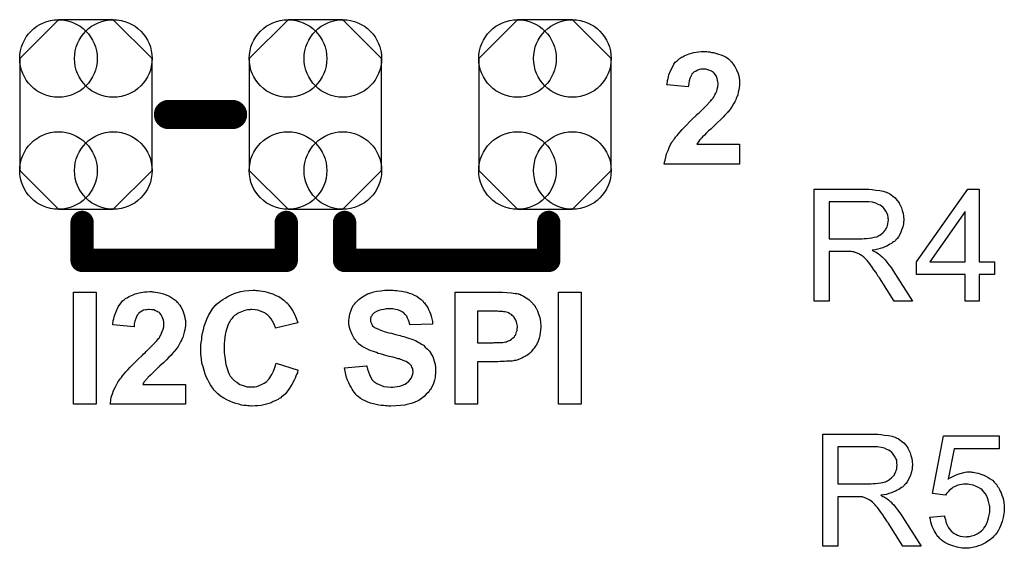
# Model space of a CAD drawing. Extents: x -0.07 to 0.95, y -0.15 to 1.54.
# Tile 4 of 23: x 0.35 to 0.69, y 0.17 to 0.35. Entities that reach past the tile are written whole.
import ezdxf

# ---------------------------------------------------------------- set-up
doc = ezdxf.new("R2010")
doc.units = 0
doc.layers.get('0').update_dxf_attribs({"linetype": 'CONTINUOUS'})
doc.layers.add('gto', color=2, linetype='CONTINUOUS')
doc.layers.add('gts', color=1, linetype='CONTINUOUS')

# ---------------------------------------------------------------- blocks, each defined once
blk = doc.blocks.new('D30')
at = {"const_width": 0.005}
blk.add_lwpolyline([(-0.0025, 0, 1), (0.0025, 0, 1)], format="xyb", close=True, dxfattribs=at)
blk = doc.blocks.new('D65')
at = {"const_width": 0.004}
blk.add_lwpolyline([(-0.002, 0, 1), (0.002, 0, 1)], format="xyb", close=True, dxfattribs=at)
blk = doc.blocks.new('D75')
blk.add_lwpolyline([(-0.0227, 0.0192), (-0.0227, -0.0192), (-0.0094, -0.0325), (0.0094, -0.0325), (0.0227, -0.0192), (0.0227, 0.0192), (0.0094, 0.0325), (-0.0094, 0.0325)], close=True)
for centre in [(-0.0094, 0.0192), (0.0094, 0.0192), (-0.0094, -0.0192), (0.0094, -0.0192)]:
    blk.add_circle(centre, 0.0133)

msp = doc.modelspace()

# ---------------------------------------------------------------- linework, layer by layer
at = {"layer": 'gto', "color": 2}
for points in [[(0.5842, 0.3376), (0.5847, 0.3375), (0.5852, 0.3375), (0.5858, 0.3373), (0.5865, 0.3372), (0.5879, 0.3368), (0.5894, 0.3363), (0.5902, 0.336), (0.5908, 0.3356), (0.5916, 0.3351), (0.5922, 0.3345), (0.5922, 0.3345), (0.5923, 0.3344), (0.5924, 0.3342), (0.5927, 0.334), (0.5929, 0.3337), (0.5932, 0.3333), (0.5935, 0.3329), (0.5938, 0.3324), (0.5944, 0.3313), (0.5949, 0.33), (0.5952, 0.3293), (0.5953, 0.3285), (0.5954, 0.3277), (0.5954, 0.3269), (0.5954, 0.3267), (0.5954, 0.3264), (0.5954, 0.3259), (0.5953, 0.3253), (0.5952, 0.3245), (0.595, 0.3237), (0.5948, 0.3228), (0.5945, 0.3219), (0.5944, 0.3218), (0.5943, 0.3215), (0.5941, 0.321), (0.5938, 0.3204), (0.5934, 0.3197), (0.5929, 0.3189), (0.5923, 0.318), (0.5916, 0.317), (0.5915, 0.317), (0.5913, 0.3167), (0.5909, 0.3163), (0.5904, 0.3158), (0.5898, 0.3151), (0.5889, 0.3142), (0.5879, 0.3133), (0.5867, 0.3121), (0.5867, 0.312), (0.5866, 0.312), (0.5864, 0.3118), (0.5862, 0.3116), (0.5856, 0.311), (0.5848, 0.3104), (0.5841, 0.3097), (0.5834, 0.3089), (0.5827, 0.3083), (0.5825, 0.308), (0.5823, 0.3078), (0.5822, 0.3078), (0.5821, 0.3077), (0.582, 0.3074), (0.5817, 0.3072), (0.5812, 0.3065), (0.5808, 0.3058), (0.5954, 0.3058), (0.5954, 0.299), (0.5696, 0.299), (0.5696, 0.2991), (0.5696, 0.2992), (0.5697, 0.2994), (0.5697, 0.2997), (0.5698, 0.3), (0.5699, 0.3004), (0.5701, 0.3014), (0.5704, 0.3025), (0.5709, 0.3037), (0.5714, 0.305), (0.5721, 0.3063), (0.5721, 0.3064), (0.5722, 0.3065), (0.5724, 0.3067), (0.5726, 0.3069), (0.5728, 0.3073), (0.5731, 0.3077), (0.5735, 0.3082), (0.574, 0.3088), (0.5745, 0.3094), (0.5751, 0.3101), (0.5757, 0.3109), (0.5765, 0.3117), (0.5773, 0.3125), (0.5783, 0.3135), (0.5793, 0.3145), (0.5804, 0.3155), (0.5805, 0.3156), (0.5806, 0.3158), (0.5808, 0.316), (0.5812, 0.3163), (0.5816, 0.3166), (0.5821, 0.3171), (0.5831, 0.3181), (0.5841, 0.3191), (0.5851, 0.3202), (0.5855, 0.3206), (0.5859, 0.3211), (0.5863, 0.3215), (0.5865, 0.3219), (0.5866, 0.322), (0.5867, 0.3223), (0.587, 0.3227), (0.5873, 0.3233), (0.5876, 0.324), (0.5878, 0.3247), (0.588, 0.3255), (0.5881, 0.3264), (0.5881, 0.3264), (0.5881, 0.3265), (0.5881, 0.3267), (0.588, 0.3272), (0.5879, 0.3278), (0.5877, 0.3284), (0.5875, 0.329), (0.5872, 0.3296), (0.5867, 0.3302), (0.5867, 0.3302), (0.5865, 0.3304), (0.5862, 0.3306), (0.5858, 0.3309), (0.5852, 0.3311), (0.5846, 0.3313), (0.5839, 0.3315), (0.5831, 0.3315), (0.5827, 0.3315), (0.5822, 0.3315), (0.5817, 0.3314), (0.5811, 0.3312), (0.5805, 0.3309), (0.5799, 0.3306), (0.5793, 0.3301), (0.5793, 0.3301), (0.5791, 0.3299), (0.5789, 0.3295), (0.5787, 0.329), (0.5784, 0.3284), (0.5782, 0.3276), (0.578, 0.3266), (0.5778, 0.3255), (0.5705, 0.3262), (0.5705, 0.3263), (0.5706, 0.3265), (0.5706, 0.3268), (0.5707, 0.3272), (0.5707, 0.3277), (0.5709, 0.3283), (0.5711, 0.3289), (0.5712, 0.3296), (0.5718, 0.331), (0.5725, 0.3325), (0.5729, 0.3332), (0.5734, 0.3339), (0.574, 0.3344), (0.5746, 0.335), (0.5746, 0.335), (0.5747, 0.3351), (0.5749, 0.3352), (0.5752, 0.3354), (0.5755, 0.3356), (0.576, 0.3358), (0.5764, 0.3361), (0.577, 0.3363), (0.5776, 0.3366), (0.5782, 0.3368), (0.5797, 0.3372), (0.5814, 0.3375), (0.5823, 0.3376), (0.5832, 0.3376), (0.5838, 0.3376), (0.5842, 0.3376)], [(0.6393, 0.2904), (0.6398, 0.2904), (0.6409, 0.2903), (0.6421, 0.2901), (0.6435, 0.29), (0.6447, 0.2897), (0.6453, 0.2895), (0.6458, 0.2894), (0.6459, 0.2894), (0.6459, 0.2893), (0.6463, 0.2891), (0.6468, 0.2889), (0.6474, 0.2885), (0.648, 0.288), (0.6488, 0.2874), (0.6494, 0.2866), (0.6501, 0.2857), (0.6501, 0.2856), (0.6501, 0.2856), (0.6504, 0.2852), (0.6506, 0.2847), (0.6509, 0.284), (0.6512, 0.2831), (0.6515, 0.2821), (0.6516, 0.2811), (0.6517, 0.2799), (0.6517, 0.2799), (0.6517, 0.2797), (0.6517, 0.2795), (0.6516, 0.2792), (0.6516, 0.2789), (0.6516, 0.2785), (0.6514, 0.2775), (0.651, 0.2764), (0.6506, 0.2753), (0.6499, 0.2741), (0.6495, 0.2735), (0.649, 0.273), (0.649, 0.2729), (0.6489, 0.2729), (0.6488, 0.2727), (0.6485, 0.2725), (0.6482, 0.2723), (0.6479, 0.2721), (0.6475, 0.2718), (0.647, 0.2715), (0.6465, 0.2712), (0.6459, 0.2709), (0.6452, 0.2706), (0.6445, 0.2703), (0.6436, 0.2701), (0.6428, 0.2698), (0.6419, 0.2696), (0.6409, 0.2695), (0.641, 0.2694), (0.6412, 0.2693), (0.6415, 0.2691), (0.642, 0.2689), (0.643, 0.2683), (0.6435, 0.2679), (0.6439, 0.2675), (0.644, 0.2674), (0.6443, 0.2672), (0.6448, 0.2667), (0.6453, 0.2662), (0.6459, 0.2654), (0.6466, 0.2645), (0.6474, 0.2635), (0.6481, 0.2624), (0.6547, 0.252), (0.6484, 0.252), (0.6434, 0.26), (0.6434, 0.26), (0.6433, 0.2602), (0.6431, 0.2603), (0.643, 0.2605), (0.6426, 0.2612), (0.6421, 0.2619), (0.6415, 0.2628), (0.6409, 0.2637), (0.6403, 0.2645), (0.6397, 0.2653), (0.6396, 0.2653), (0.6395, 0.2655), (0.6392, 0.2659), (0.6388, 0.2663), (0.638, 0.2671), (0.6375, 0.2675), (0.6371, 0.2678), (0.637, 0.2679), (0.6369, 0.2679), (0.6367, 0.268), (0.6364, 0.2682), (0.636, 0.2684), (0.6357, 0.2685), (0.6348, 0.2688), (0.6347, 0.2688), (0.6346, 0.2689), (0.6344, 0.2689), (0.6341, 0.2689), (0.6337, 0.269), (0.6333, 0.269), (0.6327, 0.269), (0.6261, 0.269), (0.6261, 0.252), (0.621, 0.252), (0.621, 0.2904), (0.6388, 0.2904), (0.6393, 0.2904)], [(0.6776, 0.2655), (0.6828, 0.2655), (0.6828, 0.2612), (0.6776, 0.2612), (0.6776, 0.252), (0.6728, 0.252), (0.6728, 0.2612), (0.6561, 0.2612), (0.6561, 0.2655), (0.6737, 0.2904), (0.6776, 0.2904), (0.6776, 0.2655)], [(0.6382, 0.2861), (0.6261, 0.2861), (0.6261, 0.2734), (0.6375, 0.2734), (0.6382, 0.2735), (0.639, 0.2735), (0.6399, 0.2736), (0.6408, 0.2737), (0.6416, 0.2739), (0.6424, 0.2741), (0.6425, 0.2741), (0.6428, 0.2743), (0.6431, 0.2744), (0.6435, 0.2746), (0.644, 0.275), (0.6445, 0.2754), (0.645, 0.2759), (0.6454, 0.2764), (0.6455, 0.2765), (0.6456, 0.2767), (0.6458, 0.277), (0.646, 0.2775), (0.6461, 0.278), (0.6463, 0.2785), (0.6464, 0.2792), (0.6465, 0.2799), (0.6465, 0.2799), (0.6465, 0.28), (0.6464, 0.2803), (0.6464, 0.2808), (0.6463, 0.2815), (0.646, 0.2821), (0.6456, 0.2829), (0.6451, 0.2836), (0.6445, 0.2844), (0.6444, 0.2844), (0.6441, 0.2846), (0.6436, 0.2849), (0.6429, 0.2852), (0.6421, 0.2856), (0.641, 0.2859), (0.6397, 0.2861), (0.6382, 0.2861)], [(0.6728, 0.2827), (0.6607, 0.2655), (0.6728, 0.2655), (0.6728, 0.2827)], [(0.3748, 0.2167), (0.367, 0.2167), (0.367, 0.2551), (0.3748, 0.2551), (0.3748, 0.2167)], [(0.3941, 0.2552), (0.3946, 0.2552), (0.3952, 0.2551), (0.3958, 0.255), (0.3965, 0.2549), (0.3979, 0.2545), (0.3994, 0.254), (0.4001, 0.2536), (0.4008, 0.2532), (0.4015, 0.2527), (0.4021, 0.2522), (0.4022, 0.2521), (0.4023, 0.2521), (0.4024, 0.2519), (0.4026, 0.2516), (0.4029, 0.2514), (0.4032, 0.251), (0.4035, 0.2506), (0.4038, 0.2501), (0.4044, 0.249), (0.4049, 0.2477), (0.4051, 0.247), (0.4052, 0.2462), (0.4054, 0.2454), (0.4054, 0.2445), (0.4054, 0.2444), (0.4054, 0.2441), (0.4054, 0.2436), (0.4053, 0.243), (0.4052, 0.2422), (0.405, 0.2414), (0.4048, 0.2405), (0.4045, 0.2396), (0.4044, 0.2395), (0.4043, 0.2392), (0.4041, 0.2387), (0.4037, 0.2381), (0.4034, 0.2374), (0.4029, 0.2365), (0.4022, 0.2356), (0.4015, 0.2347), (0.4015, 0.2346), (0.4012, 0.2344), (0.4009, 0.234), (0.4004, 0.2334), (0.3997, 0.2328), (0.3989, 0.2319), (0.3979, 0.2309), (0.3967, 0.2298), (0.3966, 0.2297), (0.3965, 0.2297), (0.3964, 0.2295), (0.3961, 0.2293), (0.3955, 0.2287), (0.3948, 0.228), (0.3941, 0.2273), (0.3934, 0.2266), (0.3927, 0.226), (0.3925, 0.2257), (0.3923, 0.2255), (0.3922, 0.2254), (0.3921, 0.2253), (0.3919, 0.2251), (0.3917, 0.2248), (0.3912, 0.2242), (0.3908, 0.2235), (0.4054, 0.2235), (0.4054, 0.2167), (0.3796, 0.2167), (0.3796, 0.2167), (0.3796, 0.2168), (0.3797, 0.2171), (0.3797, 0.2173), (0.3798, 0.2177), (0.3798, 0.2181), (0.38, 0.2191), (0.3804, 0.2202), (0.3808, 0.2214), (0.3814, 0.2227), (0.3821, 0.224), (0.3821, 0.224), (0.3822, 0.2242), (0.3823, 0.2244), (0.3825, 0.2246), (0.3828, 0.225), (0.3831, 0.2254), (0.3835, 0.2259), (0.3839, 0.2264), (0.3844, 0.2271), (0.385, 0.2278), (0.3857, 0.2285), (0.3865, 0.2294), (0.3873, 0.2302), (0.3883, 0.2312), (0.3893, 0.2322), (0.3904, 0.2332), (0.3904, 0.2333), (0.3906, 0.2334), (0.3908, 0.2336), (0.3911, 0.234), (0.3916, 0.2343), (0.392, 0.2348), (0.393, 0.2358), (0.394, 0.2368), (0.395, 0.2379), (0.3955, 0.2383), (0.3959, 0.2388), (0.3962, 0.2392), (0.3965, 0.2395), (0.3965, 0.2396), (0.3967, 0.2399), (0.397, 0.2404), (0.3972, 0.241), (0.3975, 0.2416), (0.3978, 0.2424), (0.398, 0.2432), (0.398, 0.244), (0.398, 0.2441), (0.398, 0.2441), (0.398, 0.2444), (0.398, 0.2449), (0.3979, 0.2455), (0.3977, 0.2461), (0.3975, 0.2467), (0.3971, 0.2473), (0.3967, 0.2479), (0.3966, 0.2479), (0.3965, 0.2481), (0.3961, 0.2483), (0.3957, 0.2485), (0.3952, 0.2487), (0.3946, 0.249), (0.3939, 0.2491), (0.393, 0.2492), (0.3926, 0.2492), (0.3922, 0.2491), (0.3917, 0.249), (0.3911, 0.2489), (0.3905, 0.2486), (0.3899, 0.2482), (0.3893, 0.2478), (0.3893, 0.2477), (0.3891, 0.2475), (0.3889, 0.2472), (0.3886, 0.2467), (0.3884, 0.2461), (0.3881, 0.2452), (0.3879, 0.2443), (0.3878, 0.2432), (0.3805, 0.2439), (0.3805, 0.244), (0.3805, 0.2442), (0.3805, 0.2445), (0.3807, 0.2449), (0.3807, 0.2454), (0.3809, 0.246), (0.381, 0.2466), (0.3812, 0.2473), (0.3818, 0.2487), (0.3824, 0.2501), (0.3829, 0.2509), (0.3834, 0.2515), (0.3839, 0.2521), (0.3845, 0.2526), (0.3846, 0.2527), (0.3847, 0.2527), (0.3849, 0.2529), (0.3851, 0.2531), (0.3855, 0.2532), (0.3859, 0.2535), (0.3864, 0.2537), (0.3869, 0.254), (0.3875, 0.2542), (0.3882, 0.2545), (0.3896, 0.2549), (0.3914, 0.2552), (0.3923, 0.2552), (0.3932, 0.2553), (0.3938, 0.2553), (0.3941, 0.2552)], [(0.4298, 0.2557), (0.4304, 0.2557), (0.431, 0.2556), (0.4318, 0.2555), (0.4327, 0.2553), (0.4335, 0.2551), (0.4345, 0.2548), (0.4354, 0.2545), (0.4364, 0.254), (0.4374, 0.2536), (0.4383, 0.253), (0.4392, 0.2524), (0.44, 0.2516), (0.4401, 0.2516), (0.4401, 0.2515), (0.4403, 0.2514), (0.4405, 0.2512), (0.4407, 0.2509), (0.4409, 0.2506), (0.4415, 0.2498), (0.4421, 0.2488), (0.4428, 0.2476), (0.4434, 0.2462), (0.444, 0.2446), (0.4363, 0.2428), (0.4363, 0.2428), (0.4363, 0.2429), (0.4363, 0.243), (0.4362, 0.2432), (0.436, 0.2438), (0.4357, 0.2444), (0.4353, 0.2452), (0.4348, 0.246), (0.4342, 0.2467), (0.4334, 0.2474), (0.4333, 0.2475), (0.433, 0.2477), (0.4326, 0.248), (0.432, 0.2483), (0.4312, 0.2486), (0.4303, 0.2489), (0.4293, 0.2491), (0.4282, 0.2492), (0.4278, 0.2492), (0.4275, 0.2491), (0.4272, 0.2491), (0.4267, 0.249), (0.4258, 0.2488), (0.4247, 0.2484), (0.4235, 0.2479), (0.4229, 0.2475), (0.4223, 0.2471), (0.4218, 0.2466), (0.4213, 0.2461), (0.4213, 0.246), (0.4212, 0.2459), (0.4211, 0.2457), (0.4209, 0.2455), (0.4207, 0.2451), (0.4204, 0.2447), (0.4202, 0.2442), (0.42, 0.2437), (0.4197, 0.243), (0.4195, 0.2423), (0.4193, 0.2415), (0.4191, 0.2406), (0.4189, 0.2396), (0.4188, 0.2385), (0.4187, 0.2374), (0.4187, 0.2361), (0.4187, 0.236), (0.4187, 0.2358), (0.4187, 0.2354), (0.4187, 0.2349), (0.4187, 0.2343), (0.4188, 0.2336), (0.4189, 0.2329), (0.419, 0.232), (0.4193, 0.2303), (0.4198, 0.2286), (0.4201, 0.2278), (0.4204, 0.227), (0.4208, 0.2263), (0.4213, 0.2257), (0.4213, 0.2256), (0.4214, 0.2255), (0.4216, 0.2254), (0.4218, 0.2252), (0.4223, 0.2247), (0.4231, 0.2242), (0.4241, 0.2235), (0.4252, 0.2231), (0.4266, 0.2227), (0.4273, 0.2227), (0.4281, 0.2226), (0.4283, 0.2226), (0.4286, 0.2227), (0.4292, 0.2227), (0.4299, 0.2228), (0.4307, 0.2231), (0.4315, 0.2234), (0.4324, 0.2239), (0.4333, 0.2245), (0.4334, 0.2247), (0.4337, 0.2249), (0.4341, 0.2254), (0.4345, 0.226), (0.4351, 0.2269), (0.4356, 0.228), (0.4361, 0.2293), (0.4365, 0.2308), (0.4441, 0.2284), (0.4441, 0.2284), (0.444, 0.2282), (0.4439, 0.2278), (0.4438, 0.2274), (0.4435, 0.2269), (0.4433, 0.2263), (0.443, 0.2256), (0.4427, 0.2249), (0.4419, 0.2234), (0.4409, 0.2218), (0.4397, 0.2203), (0.439, 0.2197), (0.4383, 0.2191), (0.4383, 0.219), (0.4382, 0.2189), (0.4379, 0.2188), (0.4376, 0.2186), (0.4372, 0.2183), (0.4367, 0.2181), (0.4362, 0.2178), (0.4355, 0.2176), (0.4348, 0.2172), (0.434, 0.2169), (0.4332, 0.2167), (0.4323, 0.2165), (0.4314, 0.2163), (0.4303, 0.2161), (0.4293, 0.2161), (0.4281, 0.216), (0.4278, 0.216), (0.4274, 0.2161), (0.4268, 0.2161), (0.4262, 0.2162), (0.4254, 0.2163), (0.4246, 0.2164), (0.4237, 0.2167), (0.4227, 0.2169), (0.4217, 0.2173), (0.4207, 0.2177), (0.4196, 0.2182), (0.4186, 0.2188), (0.4175, 0.2195), (0.4165, 0.2203), (0.4156, 0.2212), (0.4155, 0.2213), (0.4153, 0.2214), (0.4151, 0.2218), (0.4148, 0.2222), (0.4145, 0.2227), (0.414, 0.2233), (0.4136, 0.2241), (0.4131, 0.225), (0.4127, 0.2259), (0.4122, 0.227), (0.4118, 0.2282), (0.4115, 0.2295), (0.4111, 0.2308), (0.4109, 0.2323), (0.4107, 0.2339), (0.4107, 0.2355), (0.4107, 0.2356), (0.4107, 0.2356), (0.4107, 0.236), (0.4107, 0.2365), (0.4107, 0.2371), (0.4108, 0.2379), (0.411, 0.2389), (0.4111, 0.2399), (0.4113, 0.241), (0.4116, 0.2422), (0.4119, 0.2434), (0.4123, 0.2446), (0.4128, 0.2459), (0.4133, 0.2471), (0.414, 0.2483), (0.4147, 0.2494), (0.4156, 0.2505), (0.4157, 0.2505), (0.4158, 0.2507), (0.4161, 0.251), (0.4165, 0.2513), (0.417, 0.2517), (0.4176, 0.2521), (0.4183, 0.2526), (0.4191, 0.2531), (0.42, 0.2536), (0.4209, 0.2541), (0.4221, 0.2546), (0.4232, 0.255), (0.4244, 0.2553), (0.4257, 0.2556), (0.4272, 0.2557), (0.4286, 0.2558), (0.4293, 0.2558), (0.4298, 0.2557)], [(0.4766, 0.2558), (0.4772, 0.2557), (0.4779, 0.2557), (0.4786, 0.2556), (0.4795, 0.2555), (0.4813, 0.2551), (0.4821, 0.2548), (0.483, 0.2545), (0.4839, 0.2541), (0.4848, 0.2537), (0.4855, 0.2532), (0.4863, 0.2526), (0.4863, 0.2526), (0.4864, 0.2525), (0.4866, 0.2523), (0.4868, 0.2521), (0.4871, 0.2517), (0.4874, 0.2514), (0.4877, 0.2509), (0.4881, 0.2504), (0.4885, 0.2498), (0.4888, 0.2492), (0.4891, 0.2485), (0.4894, 0.2477), (0.4897, 0.2469), (0.4899, 0.246), (0.4901, 0.2451), (0.4901, 0.2441), (0.4824, 0.2439), (0.4824, 0.2439), (0.4824, 0.244), (0.4823, 0.2444), (0.4821, 0.2449), (0.4819, 0.2455), (0.4816, 0.2462), (0.4813, 0.2469), (0.4808, 0.2475), (0.4802, 0.2481), (0.4801, 0.2481), (0.4799, 0.2483), (0.4795, 0.2485), (0.479, 0.2487), (0.4783, 0.249), (0.4775, 0.2492), (0.4765, 0.2494), (0.4753, 0.2494), (0.4748, 0.2494), (0.4742, 0.2494), (0.4734, 0.2492), (0.4726, 0.2491), (0.4717, 0.2488), (0.4709, 0.2485), (0.4701, 0.248), (0.47, 0.2479), (0.4699, 0.2478), (0.4697, 0.2476), (0.4695, 0.2474), (0.4693, 0.247), (0.469, 0.2466), (0.4689, 0.2461), (0.4689, 0.2456), (0.4689, 0.2455), (0.4689, 0.2454), (0.4689, 0.2451), (0.469, 0.2448), (0.4692, 0.2444), (0.4693, 0.244), (0.4696, 0.2436), (0.47, 0.2432), (0.47, 0.2432), (0.4703, 0.243), (0.4705, 0.2429), (0.4708, 0.2428), (0.471, 0.2426), (0.4714, 0.2425), (0.4719, 0.2423), (0.4724, 0.2421), (0.473, 0.2419), (0.4736, 0.2416), (0.4744, 0.2414), (0.4752, 0.2412), (0.4761, 0.241), (0.4771, 0.2407), (0.4771, 0.2407), (0.4774, 0.2406), (0.4776, 0.2406), (0.478, 0.2405), (0.4785, 0.2404), (0.479, 0.2402), (0.4796, 0.24), (0.4803, 0.2399), (0.4816, 0.2394), (0.483, 0.239), (0.4843, 0.2385), (0.4849, 0.2382), (0.4854, 0.2379), (0.4855, 0.2379), (0.4855, 0.2379), (0.4859, 0.2376), (0.4864, 0.2373), (0.487, 0.2369), (0.4876, 0.2363), (0.4884, 0.2356), (0.4891, 0.2349), (0.4897, 0.234), (0.4897, 0.2339), (0.4899, 0.2335), (0.4902, 0.233), (0.4905, 0.2323), (0.4907, 0.2314), (0.491, 0.2304), (0.4912, 0.2292), (0.4912, 0.2279), (0.4912, 0.2278), (0.4912, 0.2277), (0.4912, 0.2275), (0.4912, 0.2273), (0.4912, 0.227), (0.4911, 0.2267), (0.491, 0.2259), (0.4908, 0.2249), (0.4905, 0.2238), (0.49, 0.2228), (0.4894, 0.2217), (0.4894, 0.2216), (0.4892, 0.2216), (0.489, 0.2212), (0.4886, 0.2207), (0.488, 0.2201), (0.4873, 0.2193), (0.4864, 0.2187), (0.4854, 0.218), (0.4841, 0.2174), (0.4841, 0.2174), (0.484, 0.2173), (0.4838, 0.2173), (0.4835, 0.2172), (0.4832, 0.2171), (0.4828, 0.2169), (0.4824, 0.2168), (0.4819, 0.2167), (0.4813, 0.2166), (0.4806, 0.2164), (0.4792, 0.2162), (0.4776, 0.2161), (0.4758, 0.216), (0.4751, 0.216), (0.4746, 0.2161), (0.474, 0.2161), (0.4733, 0.2162), (0.4725, 0.2163), (0.4717, 0.2164), (0.4699, 0.2168), (0.4689, 0.2171), (0.468, 0.2174), (0.4671, 0.2178), (0.4662, 0.2182), (0.4654, 0.2187), (0.4646, 0.2193), (0.4646, 0.2194), (0.4644, 0.2195), (0.4642, 0.2197), (0.464, 0.2199), (0.4637, 0.2203), (0.4633, 0.2208), (0.4629, 0.2213), (0.4626, 0.2218), (0.4622, 0.2225), (0.4618, 0.2232), (0.4614, 0.224), (0.461, 0.2249), (0.4607, 0.2259), (0.4604, 0.2269), (0.4602, 0.228), (0.46, 0.2292), (0.4675, 0.2299), (0.4675, 0.2299), (0.4676, 0.2298), (0.4676, 0.2295), (0.4677, 0.2293), (0.4679, 0.2287), (0.4682, 0.2278), (0.4685, 0.2269), (0.469, 0.2259), (0.4695, 0.2251), (0.4703, 0.2243), (0.4704, 0.2243), (0.4707, 0.224), (0.4711, 0.2238), (0.4718, 0.2234), (0.4726, 0.2231), (0.4735, 0.2228), (0.4747, 0.2226), (0.4759, 0.2225), (0.4765, 0.2225), (0.4772, 0.2227), (0.478, 0.2228), (0.4789, 0.2229), (0.4799, 0.2232), (0.4808, 0.2236), (0.4815, 0.2241), (0.4816, 0.2242), (0.4819, 0.2244), (0.4821, 0.2247), (0.4825, 0.2252), (0.4829, 0.2257), (0.4832, 0.2264), (0.4834, 0.227), (0.4835, 0.2278), (0.4835, 0.2279), (0.4835, 0.228), (0.4834, 0.2283), (0.4834, 0.2287), (0.4833, 0.229), (0.4831, 0.2294), (0.4829, 0.2298), (0.4826, 0.2302), (0.4826, 0.2302), (0.4825, 0.2303), (0.4823, 0.2305), (0.482, 0.2307), (0.4816, 0.231), (0.4811, 0.2313), (0.4806, 0.2315), (0.4799, 0.2318), (0.4798, 0.2318), (0.4796, 0.2319), (0.4792, 0.232), (0.4789, 0.2322), (0.4786, 0.2322), (0.4782, 0.2323), (0.4778, 0.2325), (0.4773, 0.2326), (0.4767, 0.2328), (0.476, 0.2329), (0.4753, 0.2331), (0.4745, 0.2333), (0.4737, 0.2335), (0.4736, 0.2335), (0.4734, 0.2336), (0.473, 0.2337), (0.4727, 0.2338), (0.4722, 0.234), (0.4715, 0.2341), (0.4709, 0.2344), (0.4702, 0.2346), (0.4688, 0.2351), (0.4674, 0.2358), (0.4667, 0.2361), (0.466, 0.2365), (0.4654, 0.2369), (0.4649, 0.2373), (0.4649, 0.2374), (0.4648, 0.2375), (0.4646, 0.2376), (0.4644, 0.2379), (0.4641, 0.2382), (0.4638, 0.2386), (0.4635, 0.239), (0.4632, 0.2395), (0.4626, 0.2406), (0.462, 0.242), (0.4618, 0.2427), (0.4616, 0.2434), (0.4615, 0.2442), (0.4614, 0.2451), (0.4614, 0.2451), (0.4614, 0.2452), (0.4614, 0.2454), (0.4614, 0.2456), (0.4616, 0.2461), (0.4617, 0.2469), (0.4618, 0.2477), (0.4621, 0.2486), (0.4625, 0.2496), (0.4631, 0.2506), (0.4631, 0.2506), (0.4631, 0.2507), (0.4634, 0.251), (0.4637, 0.2515), (0.4643, 0.252), (0.4649, 0.2526), (0.4658, 0.2533), (0.4667, 0.2539), (0.4678, 0.2545), (0.4679, 0.2545), (0.468, 0.2545), (0.4682, 0.2546), (0.4684, 0.2547), (0.4687, 0.2548), (0.469, 0.2549), (0.4695, 0.255), (0.47, 0.2552), (0.4711, 0.2554), (0.4724, 0.2556), (0.4738, 0.2558), (0.4754, 0.2558), (0.4761, 0.2558), (0.4766, 0.2558)], [(0.5126, 0.2551), (0.5141, 0.2551), (0.5156, 0.255), (0.5172, 0.2549), (0.5178, 0.2548), (0.5185, 0.2547), (0.5191, 0.2546), (0.5195, 0.2545), (0.5196, 0.2545), (0.5197, 0.2545), (0.5198, 0.2544), (0.5201, 0.2544), (0.5207, 0.2541), (0.5214, 0.2537), (0.5223, 0.2532), (0.5232, 0.2526), (0.5241, 0.2517), (0.525, 0.2507), (0.525, 0.2507), (0.5251, 0.2506), (0.5252, 0.2505), (0.5253, 0.2502), (0.5255, 0.2499), (0.5257, 0.2496), (0.5259, 0.2492), (0.5262, 0.2487), (0.5265, 0.2476), (0.5269, 0.2464), (0.5272, 0.2449), (0.5273, 0.2433), (0.5273, 0.2432), (0.5273, 0.2431), (0.5273, 0.243), (0.5273, 0.2427), (0.5272, 0.2424), (0.5272, 0.242), (0.5271, 0.2413), (0.5269, 0.2403), (0.5267, 0.2393), (0.5264, 0.2383), (0.5259, 0.2373), (0.5259, 0.2372), (0.5257, 0.2369), (0.5254, 0.2365), (0.525, 0.2359), (0.5246, 0.2354), (0.524, 0.2347), (0.5234, 0.2341), (0.5227, 0.2335), (0.5225, 0.2335), (0.5223, 0.2333), (0.5219, 0.2331), (0.5214, 0.2328), (0.5208, 0.2325), (0.5202, 0.2322), (0.5194, 0.2319), (0.5187, 0.2317), (0.5186, 0.2317), (0.5184, 0.2317), (0.5182, 0.2317), (0.5179, 0.2316), (0.5175, 0.2315), (0.5171, 0.2315), (0.5166, 0.2315), (0.5161, 0.2314), (0.5155, 0.2314), (0.5148, 0.2313), (0.5141, 0.2313), (0.5133, 0.2313), (0.5125, 0.2312), (0.5056, 0.2312), (0.5056, 0.2167), (0.4979, 0.2167), (0.4979, 0.2551), (0.512, 0.2551), (0.5126, 0.2551)], [(0.5411, 0.2167), (0.5334, 0.2167), (0.5334, 0.2551), (0.5411, 0.2551), (0.5411, 0.2167)], [(0.5114, 0.2486), (0.5056, 0.2486), (0.5056, 0.2377), (0.5109, 0.2377), (0.5113, 0.2378), (0.5123, 0.2378), (0.5133, 0.2378), (0.5143, 0.2379), (0.5152, 0.2381), (0.5156, 0.2381), (0.5159, 0.2383), (0.516, 0.2383), (0.5162, 0.2384), (0.5165, 0.2385), (0.5168, 0.2387), (0.5172, 0.239), (0.5176, 0.2393), (0.5181, 0.2397), (0.5184, 0.2401), (0.5184, 0.2402), (0.5186, 0.2404), (0.5187, 0.2406), (0.5188, 0.241), (0.519, 0.2415), (0.5192, 0.242), (0.5192, 0.2425), (0.5193, 0.2431), (0.5193, 0.2432), (0.5193, 0.2435), (0.5192, 0.2439), (0.5191, 0.2444), (0.5189, 0.2449), (0.5187, 0.2455), (0.5184, 0.2461), (0.518, 0.2466), (0.5179, 0.2467), (0.5178, 0.2469), (0.5175, 0.2471), (0.5172, 0.2474), (0.5167, 0.2477), (0.5162, 0.248), (0.5156, 0.2482), (0.5149, 0.2484), (0.5148, 0.2484), (0.5146, 0.2484), (0.5142, 0.2485), (0.5137, 0.2485), (0.5129, 0.2485), (0.5124, 0.2486), (0.5119, 0.2486), (0.5114, 0.2486)], [(0.6423, 0.2064), (0.6428, 0.2064), (0.6439, 0.2063), (0.6451, 0.2061), (0.6465, 0.206), (0.6477, 0.2057), (0.6483, 0.2055), (0.6488, 0.2054), (0.6489, 0.2054), (0.6489, 0.2053), (0.6493, 0.2051), (0.6498, 0.2049), (0.6504, 0.2045), (0.651, 0.204), (0.6518, 0.2034), (0.6524, 0.2026), (0.6531, 0.2017), (0.6531, 0.2016), (0.6531, 0.2016), (0.6534, 0.2012), (0.6536, 0.2007), (0.6539, 0.2), (0.6542, 0.1991), (0.6545, 0.1981), (0.6546, 0.1971), (0.6547, 0.1959), (0.6547, 0.1959), (0.6547, 0.1957), (0.6547, 0.1955), (0.6546, 0.1953), (0.6546, 0.1949), (0.6546, 0.1945), (0.6544, 0.1935), (0.654, 0.1924), (0.6536, 0.1913), (0.6529, 0.1901), (0.6525, 0.1895), (0.652, 0.189), (0.652, 0.1889), (0.6519, 0.1889), (0.6518, 0.1887), (0.6515, 0.1885), (0.6513, 0.1883), (0.6509, 0.1881), (0.6505, 0.1878), (0.65, 0.1875), (0.6495, 0.1872), (0.6489, 0.1869), (0.6482, 0.1866), (0.6475, 0.1863), (0.6466, 0.1861), (0.6458, 0.1858), (0.6449, 0.1856), (0.6439, 0.1855), (0.644, 0.1854), (0.6442, 0.1853), (0.6445, 0.1851), (0.645, 0.1849), (0.646, 0.1843), (0.6465, 0.1839), (0.6469, 0.1835), (0.647, 0.1834), (0.6473, 0.1832), (0.6478, 0.1827), (0.6483, 0.1822), (0.6489, 0.1814), (0.6496, 0.1805), (0.6504, 0.1795), (0.6511, 0.1784), (0.6577, 0.168), (0.6514, 0.168), (0.6464, 0.176), (0.6464, 0.176), (0.6463, 0.1762), (0.6461, 0.1763), (0.646, 0.1765), (0.6456, 0.1772), (0.6451, 0.1779), (0.6445, 0.1788), (0.6439, 0.1797), (0.6433, 0.1805), (0.6427, 0.1813), (0.6426, 0.1813), (0.6425, 0.1815), (0.6422, 0.1819), (0.6418, 0.1823), (0.641, 0.1831), (0.6405, 0.1835), (0.6401, 0.1838), (0.64, 0.1839), (0.6399, 0.1839), (0.6397, 0.184), (0.6394, 0.1842), (0.639, 0.1844), (0.6387, 0.1845), (0.6378, 0.1848), (0.6377, 0.1848), (0.6376, 0.1849), (0.6374, 0.1849), (0.6371, 0.1849), (0.6367, 0.185), (0.6363, 0.185), (0.6357, 0.185), (0.6291, 0.185), (0.6291, 0.168), (0.624, 0.168), (0.624, 0.2064), (0.6418, 0.2064), (0.6423, 0.2064)], [(0.6844, 0.2014), (0.669, 0.2014), (0.667, 0.191), (0.667, 0.1911), (0.6671, 0.1911), (0.6673, 0.1913), (0.6676, 0.1914), (0.6679, 0.1916), (0.6683, 0.1918), (0.6692, 0.1923), (0.6703, 0.1927), (0.6715, 0.1931), (0.6728, 0.1934), (0.6735, 0.1935), (0.6747, 0.1935), (0.6751, 0.1934), (0.6755, 0.1934), (0.676, 0.1933), (0.6766, 0.1932), (0.6772, 0.193), (0.6785, 0.1926), (0.6792, 0.1924), (0.6799, 0.192), (0.6807, 0.1916), (0.6814, 0.1911), (0.6821, 0.1906), (0.6827, 0.19), (0.6828, 0.1899), (0.6829, 0.1898), (0.6831, 0.1896), (0.6833, 0.1894), (0.6836, 0.189), (0.6838, 0.1886), (0.6842, 0.1881), (0.6845, 0.1875), (0.6848, 0.1869), (0.6851, 0.1863), (0.6854, 0.1855), (0.6857, 0.1847), (0.6859, 0.1839), (0.686, 0.1829), (0.6862, 0.182), (0.6862, 0.181), (0.6862, 0.1809), (0.6862, 0.1808), (0.6862, 0.1805), (0.6862, 0.1801), (0.6861, 0.1797), (0.686, 0.1792), (0.6859, 0.1785), (0.6858, 0.1779), (0.6855, 0.1765), (0.6849, 0.175), (0.6846, 0.1742), (0.6842, 0.1735), (0.6837, 0.1727), (0.6832, 0.172), (0.6831, 0.1719), (0.683, 0.1718), (0.6828, 0.1716), (0.6825, 0.1713), (0.6821, 0.1709), (0.6817, 0.1705), (0.6811, 0.1701), (0.6805, 0.1697), (0.6798, 0.1692), (0.6791, 0.1688), (0.6782, 0.1684), (0.6773, 0.1681), (0.6764, 0.1678), (0.6753, 0.1676), (0.6742, 0.1674), (0.6731, 0.1673), (0.6726, 0.1673), (0.6722, 0.1674), (0.6717, 0.1674), (0.6712, 0.1675), (0.6706, 0.1676), (0.67, 0.1677), (0.6686, 0.1681), (0.6672, 0.1686), (0.6665, 0.1689), (0.6658, 0.1693), (0.6651, 0.1697), (0.6645, 0.1702), (0.6644, 0.1703), (0.6643, 0.1703), (0.6642, 0.1706), (0.664, 0.1708), (0.6637, 0.1711), (0.6634, 0.1714), (0.6631, 0.1718), (0.6628, 0.1723), (0.6625, 0.1728), (0.6621, 0.1734), (0.6615, 0.1748), (0.661, 0.1763), (0.6609, 0.1772), (0.6607, 0.178), (0.6657, 0.1784), (0.6657, 0.1784), (0.6657, 0.1783), (0.6657, 0.1781), (0.6658, 0.1778), (0.666, 0.1772), (0.6662, 0.1764), (0.6665, 0.1755), (0.667, 0.1746), (0.6675, 0.1738), (0.6682, 0.173), (0.6683, 0.1729), (0.6685, 0.1727), (0.669, 0.1724), (0.6696, 0.1721), (0.6702, 0.1718), (0.6711, 0.1715), (0.672, 0.1713), (0.6731, 0.1712), (0.6734, 0.1712), (0.6736, 0.1713), (0.6743, 0.1713), (0.6751, 0.1716), (0.676, 0.1718), (0.6769, 0.1723), (0.6779, 0.1729), (0.6784, 0.1733), (0.6788, 0.1738), (0.6789, 0.1738), (0.6789, 0.1739), (0.6791, 0.174), (0.6792, 0.1742), (0.6796, 0.1748), (0.6801, 0.1756), (0.6804, 0.1765), (0.6808, 0.1777), (0.6811, 0.1791), (0.6812, 0.1798), (0.6812, 0.1806), (0.6812, 0.1807), (0.6812, 0.1808), (0.6812, 0.181), (0.6812, 0.1813), (0.6812, 0.1816), (0.6811, 0.182), (0.6809, 0.1829), (0.6807, 0.1839), (0.6803, 0.185), (0.6797, 0.186), (0.6789, 0.1869), (0.6789, 0.187), (0.6788, 0.187), (0.6786, 0.1873), (0.6781, 0.1877), (0.6774, 0.1881), (0.6765, 0.1885), (0.6755, 0.1889), (0.6743, 0.1892), (0.6737, 0.1893), (0.6726, 0.1893), (0.6722, 0.1893), (0.6716, 0.1892), (0.671, 0.189), (0.6703, 0.1889), (0.6696, 0.1886), (0.6688, 0.1883), (0.6688, 0.1882), (0.6686, 0.1881), (0.6682, 0.1878), (0.6678, 0.1875), (0.6673, 0.1871), (0.6669, 0.1866), (0.6664, 0.1861), (0.666, 0.1855), (0.6616, 0.1861), (0.6653, 0.2059), (0.6844, 0.2059), (0.6844, 0.2014)], [(0.6412, 0.2021), (0.6291, 0.2021), (0.6291, 0.1894), (0.6405, 0.1894), (0.6412, 0.1895), (0.642, 0.1895), (0.6429, 0.1896), (0.6438, 0.1897), (0.6446, 0.1899), (0.6454, 0.1901), (0.6455, 0.1901), (0.6458, 0.1903), (0.6461, 0.1904), (0.6465, 0.1906), (0.647, 0.191), (0.6475, 0.1914), (0.648, 0.1919), (0.6484, 0.1924), (0.6485, 0.1925), (0.6486, 0.1927), (0.6488, 0.193), (0.649, 0.1935), (0.6491, 0.194), (0.6493, 0.1945), (0.6494, 0.1952), (0.6495, 0.1959), (0.6495, 0.1959), (0.6495, 0.196), (0.6494, 0.1963), (0.6494, 0.1968), (0.6493, 0.1975), (0.649, 0.1981), (0.6486, 0.1989), (0.6481, 0.1996), (0.6475, 0.2004), (0.6474, 0.2004), (0.6471, 0.2006), (0.6466, 0.2009), (0.6459, 0.2012), (0.6451, 0.2016), (0.644, 0.2019), (0.6427, 0.2021), (0.6412, 0.2021)]]:
    msp.add_lwpolyline(points, dxfattribs=at)
for points, const_width in [([(0.3996, 0.316), (0.4216, 0.316)], 0.01), ([(0.37, 0.266), (0.37, 0.279)], 0.008), ([(0.44, 0.266), (0.44, 0.279)], 0.008), ([(0.46, 0.266), (0.46, 0.279)], 0.008), ([(0.53, 0.266), (0.53, 0.279)], 0.008), ([(0.37, 0.266), (0.44, 0.266)], 0.008), ([(0.46, 0.266), (0.53, 0.266)], 0.008)]:
    msp.add_lwpolyline(points, dxfattribs=dict(at, const_width=const_width))

# ---------------------------------------------------------------- block references
at = {"layer": 'gto'}
for name, p in [('D30', (0.3996, 0.316)), ('D30', (0.4216, 0.316)), ('D65', (0.37, 0.279)), ('D65', (0.44, 0.279)), ('D65', (0.46, 0.279)), ('D65', (0.53, 0.279)), ('D65', (0.37, 0.266)), ('D65', (0.37, 0.266)), ('D65', (0.44, 0.266)), ('D65', (0.44, 0.266)), ('D65', (0.46, 0.266)), ('D65', (0.46, 0.266)), ('D65', (0.53, 0.266)), ('D65', (0.53, 0.266))]:
    msp.add_blockref(name, p, dxfattribs=at)
at = {"layer": 'gts'}
for p in [(0.3713, 0.316), (0.45, 0.316), (0.5287, 0.316)]:
    msp.add_blockref('D75', p, dxfattribs=at)

doc.saveas('drawing.dxf')
